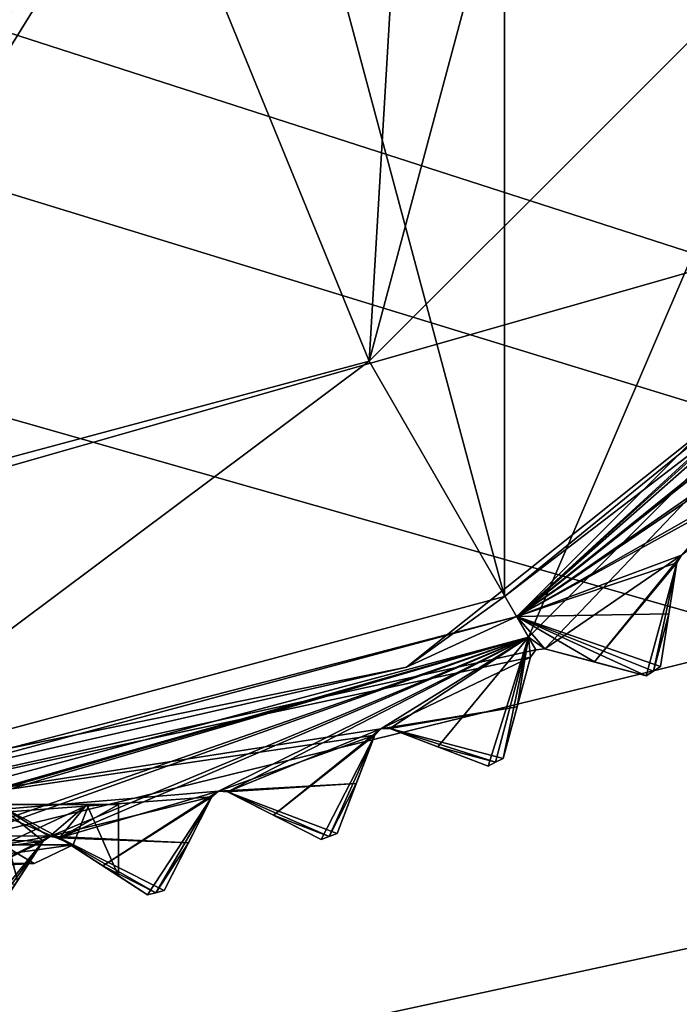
# Model space of a CAD drawing. Header units: millimetres. Extents: x -114 to 114, y -48 to 36.
# Tile 195 of 256: x 26 to 32, y -15 to -7. Entities that reach past the tile are written whole.
import ezdxf

# ---------------------------------------------------------------- set-up
doc = ezdxf.new("R2010")
doc.units = ezdxf.units.MM
doc.header["$LTSCALE"] = 65.185185
for name, color, linetype in [('2', 7, 'CONTINUOUS'), ('2786', 7, 'CONTINUOUS'), ('3463', 7, 'CONTINUOUS'), ('3464', 7, 'CONTINUOUS'), ('3544', 7, 'CONTINUOUS'), ('3546', 7, 'CONTINUOUS'), ('3547', 7, 'CONTINUOUS'), ('3548', 7, 'CONTINUOUS'), ('3549', 7, 'CONTINUOUS'), ('3550', 7, 'CONTINUOUS'), ('3551', 7, 'CONTINUOUS'), ('3552', 7, 'CONTINUOUS'), ('3553', 7, 'CONTINUOUS'), ('3586', 7, 'CONTINUOUS'), ('3627', 7, 'CONTINUOUS'), ('3628', 7, 'CONTINUOUS'), ('3629', 7, 'CONTINUOUS'), ('3630', 7, 'CONTINUOUS'), ('3631', 7, 'CONTINUOUS'), ('3648', 7, 'CONTINUOUS'), ('3649', 7, 'CONTINUOUS'), ('3650', 7, 'CONTINUOUS'), ('3652', 7, 'CONTINUOUS'), ('3653', 7, 'CONTINUOUS'), ('3658', 7, 'CONTINUOUS'), ('3659', 7, 'CONTINUOUS'), ('3836', 7, 'CONTINUOUS'), ('3837', 7, 'CONTINUOUS'), ('3840', 7, 'CONTINUOUS'), ('3842', 7, 'CONTINUOUS'), ('3843', 7, 'CONTINUOUS'), ('3850', 7, 'CONTINUOUS'), ('3851', 7, 'CONTINUOUS'), ('3902', 7, 'CONTINUOUS'), ('3903', 7, 'CONTINUOUS'), ('3904', 7, 'CONTINUOUS'), ('3905', 7, 'CONTINUOUS'), ('3927', 7, 'CONTINUOUS'), ('3935', 7, 'CONTINUOUS')]:
    doc.layers.add(name, color=color, linetype=linetype)

msp = doc.modelspace()

# ---------------------------------------------------------------- linework, layer by layer
at = {"layer": '2', "linetype": 'CONTINUOUS'}
for points in [[(-11.6345, -6.8483, 92.5), (113, -35, 92.5), (-9.8, 0, 92.5), (-11.6345, -6.8483, 92.5)], [(-9.8, 0, 92.5), (113, -35, 92.5), (21.2746, -6.8475, 92.5), (-9.8, 0, 92.5)], [(29.3258, -4.2309, 92.5), (113, -35, 92.5), (30.7, 0, 92.5), (29.3258, -4.2309, 92.5)], [(113, -35, 92.5), (68.2746, -6.8475, 92.5), (30.7, 0, 92.5), (113, -35, 92.5)], [(25.7254, -6.8475, 92.5), (113, -35, 92.5), (29.3258, -4.2309, 92.5), (25.7254, -6.8475, 92.5)], [(-16.6491, -11.8641, 92.5), (113, -35, 92.5), (-11.6345, -6.8483, 92.5), (-16.6491, -11.8641, 92.5)], [(21.2746, -6.8475, 92.5), (113, -35, 92.5), (25.7254, -6.8475, 92.5), (21.2746, -6.8475, 92.5)], [(-70.5, -8.7998, 92.5), (113, -35, 92.5), (-67.7807, -8.3691, 92.5), (-70.5, -8.7998, 92.5)], [(113, -35, 92.5), (-23.5, -13.7, 92.5), (-67.7807, -8.3691, 92.5), (113, -35, 92.5)], [(-113, -35, 92.5), (113, -35, 92.5), (-70.5, -8.7998, 92.5), (-113, -35, 92.5)], [(-23.5, -13.7, 92.5), (113, -35, 92.5), (-16.6491, -11.8641, 92.5), (-23.5, -13.7, 92.5)]]:
    msp.add_3dface(points, dxfattribs=at)
at = {"layer": '2786', "linetype": 'CONTINUOUS'}
for points in [[(-50.5, -32.5, 90), (63.3, 0, 90), (64.6742, -4.2309, 90), (-50.5, -32.5, 90)], [(63.3, 0, 90), (-50.5, -32.5, 90), (25.7254, -6.8475, 90), (63.3, 0, 90)], [(-50.5, -32.5, 90), (64.6742, -4.2309, 90), (68.2746, -6.8475, 90), (-50.5, -32.5, 90)], [(110.5, -32.5, 90), (-50.5, -32.5, 90), (72.7254, -6.8475, 90), (110.5, -32.5, 90)], [(-50.5, -32.5, 90), (68.2746, -6.8475, 90), (72.7254, -6.8475, 90), (-50.5, -32.5, 90)]]:
    msp.add_3dface(points, dxfattribs=at)
at = {"layer": '3463', "linetype": 'CONTINUOUS'}
for points in [[(30.2706, 11.7372, 110), (23.5, 13.55, 110), (30.2706, -11.7372, 110), (30.2706, 11.7372, 110)], [(30.2706, -11.7372, 110), (23.5, 13.55, 110), (23.5, -13.55, 110), (30.2706, -11.7372, 110)], [(33.0786, 9.584, 110), (30.2706, 11.7372, 110), (33.0786, -9.584, 110), (33.0786, 9.584, 110)], [(33.0786, -9.584, 110), (30.2706, 11.7372, 110), (30.2706, -11.7372, 110), (33.0786, -9.584, 110)]]:
    msp.add_3dface(points, dxfattribs=at)
at = {"layer": '3464', "linetype": 'CONTINUOUS'}
for points in [[(33.2428, -5.625, 93), (30.4751, -12.081, 93), (29.1249, -9.7428, 93), (33.2428, -5.625, 93)], [(35.5811, -6.9749, 93), (30.4751, -12.081, 93), (33.2428, -5.625, 93), (35.5811, -6.9749, 93)], [(30.4751, -12.081, 93), (23.5, -13.95, 93), (29.1249, -9.7428, 93), (30.4751, -12.081, 93)], [(29.1249, -9.7428, 93), (23.5, -13.95, 93), (23.5, -11.25, 93), (29.1249, -9.7428, 93)]]:
    msp.add_3dface(points, dxfattribs=at)
at = {"layer": '3544', "linetype": 'CONTINUOUS'}
for points in [[(31.6648, -11.8827, 108.8326), (31.5938, -12.331, 108.5), (31.733, -11.452, 109.1457), (31.6648, -11.8827, 108.8326)], [(31.733, -11.452, 109.1457), (31.5938, -12.331, 108.5), (31.5938, -12.331, 93.8), (31.733, -11.452, 109.1457)], [(31.6648, -11.8827, 93.4674), (31.733, -11.452, 109.1457), (31.5938, -12.331, 93.8), (31.6648, -11.8827, 93.4674)], [(31.733, -11.452, 93.1543), (31.733, -11.452, 109.1457), (31.6648, -11.8827, 93.4674), (31.733, -11.452, 93.1543)]]:
    msp.add_3dface(points, dxfattribs=at)
at = {"layer": '3546', "linetype": 'CONTINUOUS'}
for points in [[(30.3779, -12.6711, 108.8326), (30.2605, -13.1095, 108.5), (30.4908, -12.2499, 109.1457), (30.3779, -12.6711, 108.8326)], [(30.4908, -12.2499, 109.1457), (30.2605, -13.1095, 108.5), (30.2605, -13.1095, 93.8), (30.4908, -12.2499, 109.1457)], [(30.378, -12.671, 93.4674), (30.4908, -12.2499, 109.1457), (30.2605, -13.1095, 93.8), (30.378, -12.671, 93.4674)], [(30.4908, -12.2499, 93.1543), (30.4908, -12.2499, 109.1457), (30.378, -12.671, 93.4674), (30.4908, -12.2499, 93.1543)]]:
    msp.add_3dface(points, dxfattribs=at)
at = {"layer": '3547', "linetype": 'CONTINUOUS'}
for points in [[(31.4729, -12.4095, 93.8), (31.4729, -12.4095, 108.5), (30.6133, -12.1791, 93.1543), (31.4729, -12.4095, 93.8)], [(30.6133, -12.1791, 93.1543), (31.4729, -12.4095, 108.5), (31.0345, -12.292, 108.8326), (30.6133, -12.1791, 93.1543)], [(31.0346, -12.292, 93.4675), (31.4729, -12.4095, 93.8), (30.6133, -12.1791, 93.1543), (31.0346, -12.292, 93.4675)], [(30.6133, -12.1791, 109.1457), (30.6133, -12.1791, 93.1543), (31.0345, -12.292, 108.8326), (30.6133, -12.1791, 109.1457)]]:
    msp.add_3dface(points, dxfattribs=at)
at = {"layer": '3548', "linetype": 'CONTINUOUS'}
for points in [[(29.0158, -13.3206, 108.8326), (28.8531, -13.7443, 108.5), (29.1721, -12.9135, 109.1457), (29.0158, -13.3206, 108.8326)], [(29.1721, -12.9135, 109.1457), (28.8531, -13.7443, 108.5), (28.8531, -13.7443, 93.8), (29.1721, -12.9135, 109.1457)], [(29.0158, -13.3206, 93.4674), (29.1721, -12.9135, 109.1457), (28.8531, -13.7443, 93.8), (29.0158, -13.3206, 93.4674)], [(29.1721, -12.9135, 93.1543), (29.1721, -12.9135, 109.1457), (29.0158, -13.3206, 93.4674), (29.1721, -12.9135, 93.1543)]]:
    msp.add_3dface(points, dxfattribs=at)
at = {"layer": '3549', "linetype": 'CONTINUOUS'}
for points in [[(30.1321, -13.1749, 93.8), (30.1321, -13.1749, 108.5), (29.3012, -12.856, 93.1543), (30.1321, -13.1749, 93.8)], [(29.3012, -12.856, 93.1543), (30.1321, -13.1749, 108.5), (29.7084, -13.0123, 108.8326), (29.3012, -12.856, 93.1543)], [(29.7084, -13.0123, 93.4675), (30.1321, -13.1749, 93.8), (29.3012, -12.856, 93.1543), (29.7084, -13.0123, 93.4675)], [(29.3012, -12.856, 109.1457), (29.3012, -12.856, 93.1543), (29.7084, -13.0123, 108.8326), (29.3012, -12.856, 109.1457)]]:
    msp.add_3dface(points, dxfattribs=at)
at = {"layer": '3550', "linetype": 'CONTINUOUS'}
for points in [[(27.5932, -13.8242, 108.8326), (27.3871, -14.2286, 108.5), (27.7912, -13.4356, 109.1457), (27.5932, -13.8242, 108.8326)], [(27.7912, -13.4356, 109.1457), (27.3871, -14.2286, 108.5), (27.3871, -14.2286, 93.8), (27.7912, -13.4356, 109.1457)], [(27.5932, -13.8241, 93.4674), (27.7912, -13.4356, 109.1457), (27.3871, -14.2286, 93.8), (27.5932, -13.8241, 93.4674)], [(27.7912, -13.4356, 93.1543), (27.7912, -13.4356, 109.1457), (27.5932, -13.8241, 93.4674), (27.7912, -13.4356, 93.1543)]]:
    msp.add_3dface(points, dxfattribs=at)
at = {"layer": '3551', "linetype": 'CONTINUOUS'}
for points in [[(28.7186, -13.796, 93.8), (28.7186, -13.796, 108.5), (27.9257, -13.3919, 93.1543), (28.7186, -13.796, 93.8)], [(27.9257, -13.3919, 93.1543), (28.7186, -13.796, 108.5), (28.3142, -13.5899, 108.8326), (27.9257, -13.3919, 93.1543)], [(28.3143, -13.5899, 93.4675), (28.7186, -13.796, 93.8), (27.9257, -13.3919, 93.1543), (28.3143, -13.5899, 93.4675)], [(27.9257, -13.3919, 109.1457), (27.9257, -13.3919, 93.1543), (28.3142, -13.5899, 108.8326), (27.9257, -13.3919, 109.1457)]]:
    msp.add_3dface(points, dxfattribs=at)
at = {"layer": '3552', "linetype": 'CONTINUOUS'}
for points in [[(26.1448, -14.147, 96.7076), (25.8785, -14.557, 93.8), (26.3632, -13.8106, 96.9871), (26.1448, -14.147, 96.7076)], [(26.3632, -13.8106, 96.9871), (25.8785, -14.557, 93.8), (26.1258, -14.1763, 93.4674), (26.3632, -13.8106, 96.9871)], [(26.3632, -13.8106, 93.1543), (26.3632, -13.8106, 96.9871), (26.1258, -14.1763, 93.4674), (26.3632, -13.8106, 93.1543)]]:
    msp.add_3dface(points, dxfattribs=at)
at = {"layer": '3553', "linetype": 'CONTINUOUS'}
for points in [[(27, -14.1049, 99), (27.2479, -14.2659, 108.5), (26.5016, -13.7812, 100.8002), (27, -14.1049, 99)], [(26.5016, -13.7812, 100.8002), (27.2479, -14.2659, 108.5), (26.8673, -14.0187, 108.8326), (26.5016, -13.7812, 100.8002)], [(26.8674, -14.0187, 93.4675), (27.2479, -14.2659, 93.8), (26.5016, -13.7812, 93.1543), (26.8674, -14.0187, 93.4675)], [(26.5016, -13.7812, 93.1543), (27.2479, -14.2659, 93.8), (26.5016, -13.7812, 97.1998), (26.5016, -13.7812, 93.1543)], [(26.5016, -13.7812, 97.1998), (27.2479, -14.2659, 93.8), (27, -14.1049, 99), (26.5016, -13.7812, 97.1998)], [(26.5016, -13.7812, 109.1457), (26.5016, -13.7812, 100.8002), (26.8673, -14.0187, 108.8326), (26.5016, -13.7812, 109.1457)], [(27.2479, -14.2659, 93.8), (27.2479, -14.2659, 108.5), (27, -14.1049, 99), (27.2479, -14.2659, 93.8)]]:
    msp.add_3dface(points, dxfattribs=at)
at = {"layer": '3586', "linetype": 'CONTINUOUS'}
for points in [[(30.4751, -12.081, 93), (35.5811, -6.9749, 93), (30.6133, -12.1791, 93.1543), (30.4751, -12.081, 93)], [(30.6133, -12.1791, 93.1543), (35.5811, -6.9749, 93), (31.7729, -11.3868, 93.1248), (30.6133, -12.1791, 93.1543)], [(31.0346, -12.292, 93.4675), (30.6133, -12.1791, 93.1543), (31.7729, -11.3868, 93.1248), (31.0346, -12.292, 93.4675)], [(31.733, -11.452, 93.1543), (31.0346, -12.292, 93.4675), (31.7729, -11.3868, 93.1248), (31.733, -11.452, 93.1543)], [(31.733, -11.452, 93.1543), (31.4729, -12.4095, 93.8), (31.0346, -12.292, 93.4675), (31.733, -11.452, 93.1543)], [(31.4729, -12.4095, 93.8), (31.733, -11.452, 93.1543), (31.5334, -12.3704, 93.8), (31.4729, -12.4095, 93.8)], [(31.733, -11.452, 93.1543), (31.6648, -11.8827, 93.4674), (31.5334, -12.3704, 93.8), (31.733, -11.452, 93.1543)], [(31.6648, -11.8827, 93.4674), (31.5938, -12.331, 93.8), (31.5334, -12.3704, 93.8), (31.6648, -11.8827, 93.4674)], [(23.5, -13.95, 93), (30.4751, -12.081, 93), (23.5, -14.0748, 93.1248), (23.5, -13.95, 93)], [(23.5, -14.0748, 93.1248), (30.4751, -12.081, 93), (23.536, -14.0815, 93.1316), (23.5, -14.0748, 93.1248)], [(30.4751, -12.081, 93), (23.5707, -14.1041, 93.1543), (23.536, -14.0815, 93.1316), (30.4751, -12.081, 93)], [(23.5707, -14.1041, 93.1543), (30.4751, -12.081, 93), (24.9712, -13.9977, 93.1248), (23.5707, -14.1041, 93.1543)], [(30.4751, -12.081, 93), (25.0446, -14.0194, 93.1543), (24.9712, -13.9977, 93.1248), (30.4751, -12.081, 93)], [(25.0446, -14.0194, 93.1543), (30.4751, -12.081, 93), (26.4263, -13.7672, 93.1248), (25.0446, -14.0194, 93.1543)], [(30.4751, -12.081, 93), (26.5016, -13.7812, 93.1543), (26.4263, -13.7672, 93.1248), (30.4751, -12.081, 93)], [(26.5016, -13.7812, 93.1543), (30.4751, -12.081, 93), (27.8493, -13.3859, 93.1248), (26.5016, -13.7812, 93.1543)], [(30.4751, -12.081, 93), (27.9257, -13.3919, 93.1543), (27.8493, -13.3859, 93.1248), (30.4751, -12.081, 93)], [(27.9257, -13.3919, 93.1543), (30.4751, -12.081, 93), (29.2247, -12.858, 93.1248), (27.9257, -13.3919, 93.1543)], [(30.4751, -12.081, 93), (29.3012, -12.856, 93.1543), (29.2247, -12.858, 93.1248), (30.4751, -12.081, 93)], [(30.4751, -12.081, 93), (29.7084, -13.0123, 93.4675), (29.3012, -12.856, 93.1543), (30.4751, -12.081, 93)], [(30.4751, -12.081, 93), (30.1321, -13.1749, 93.8), (29.7084, -13.0123, 93.4675), (30.4751, -12.081, 93)], [(30.1321, -13.1749, 93.8), (30.4751, -12.081, 93), (30.1964, -13.1423, 93.8), (30.1321, -13.1749, 93.8)], [(30.4751, -12.081, 93), (30.2605, -13.1095, 93.8), (30.1964, -13.1423, 93.8), (30.4751, -12.081, 93)], [(30.4751, -12.081, 93), (30.378, -12.671, 93.4674), (30.2605, -13.1095, 93.8), (30.4751, -12.081, 93)], [(30.4751, -12.081, 93), (30.4908, -12.2499, 93.1543), (30.378, -12.671, 93.4674), (30.4751, -12.081, 93)], [(30.4908, -12.2499, 93.1543), (30.4751, -12.081, 93), (30.5374, -12.1892, 93.1248), (30.4908, -12.2499, 93.1543)], [(30.4751, -12.081, 93), (30.6133, -12.1791, 93.1543), (30.5374, -12.1892, 93.1248), (30.4751, -12.081, 93)], [(28.3143, -13.5899, 93.4675), (27.9257, -13.3919, 93.1543), (29.2247, -12.858, 93.1248), (28.3143, -13.5899, 93.4675)], [(29.1721, -12.9135, 93.1543), (28.3143, -13.5899, 93.4675), (29.2247, -12.858, 93.1248), (29.1721, -12.9135, 93.1543)], [(29.1721, -12.9135, 93.1543), (28.7186, -13.796, 93.8), (28.3143, -13.5899, 93.4675), (29.1721, -12.9135, 93.1543)], [(28.7186, -13.796, 93.8), (29.1721, -12.9135, 93.1543), (28.7859, -13.7703, 93.8), (28.7186, -13.796, 93.8)], [(29.1721, -12.9135, 93.1543), (29.0158, -13.3206, 93.4674), (28.7859, -13.7703, 93.8), (29.1721, -12.9135, 93.1543)], [(29.0158, -13.3206, 93.4674), (28.8531, -13.7443, 93.8), (28.7859, -13.7703, 93.8), (29.0158, -13.3206, 93.4674)], [(26.8674, -14.0187, 93.4675), (26.5016, -13.7812, 93.1543), (27.8493, -13.3859, 93.1248), (26.8674, -14.0187, 93.4675)], [(27.7912, -13.4356, 93.1543), (26.8674, -14.0187, 93.4675), (27.8493, -13.3859, 93.1248), (27.7912, -13.4356, 93.1543)], [(27.7912, -13.4356, 93.1543), (27.2479, -14.2659, 93.8), (26.8674, -14.0187, 93.4675), (27.7912, -13.4356, 93.1543)], [(27.2479, -14.2659, 93.8), (27.7912, -13.4356, 93.1543), (27.3176, -14.2474, 93.8), (27.2479, -14.2659, 93.8)], [(27.7912, -13.4356, 93.1543), (27.5932, -13.8241, 93.4674), (27.3176, -14.2474, 93.8), (27.7912, -13.4356, 93.1543)], [(25.3836, -14.2939, 93.4675), (25.0446, -14.0194, 93.1543), (26.4263, -13.7672, 93.1248), (25.3836, -14.2939, 93.4675)], [(26.3632, -13.8106, 93.1543), (25.3836, -14.2939, 93.4675), (26.4263, -13.7672, 93.1248), (26.3632, -13.8106, 93.1543)], [(26.3632, -13.8106, 93.1543), (25.7362, -14.5795, 93.8), (25.3836, -14.2939, 93.4675), (26.3632, -13.8106, 93.1543)], [(25.7362, -14.5795, 93.8), (26.3632, -13.8106, 93.1543), (25.8074, -14.5684, 93.8), (25.7362, -14.5795, 93.8)], [(26.3632, -13.8106, 93.1543), (26.1258, -14.1763, 93.4674), (25.8074, -14.5684, 93.8), (26.3632, -13.8106, 93.1543)], [(27.5932, -13.8241, 93.4674), (27.3871, -14.2286, 93.8), (27.3176, -14.2474, 93.8), (27.5932, -13.8241, 93.4674)]]:
    msp.add_3dface(points, dxfattribs=at)
at = {"layer": '3627', "linetype": 'CONTINUOUS'}
for points in [[(31.733, -11.452, 109.1457), (31.733, -11.452, 93.1543), (31.7729, -11.3868, 93.1248), (31.733, -11.452, 109.1457)], [(31.733, -11.452, 109.1457), (31.7729, -11.3868, 93.1248), (31.7729, -11.3868, 109.1752), (31.733, -11.452, 109.1457)]]:
    msp.add_3dface(points, dxfattribs=at)
at = {"layer": '3628', "linetype": 'CONTINUOUS'}
for points in [[(30.6133, -12.1791, 93.1543), (30.6133, -12.1791, 109.1457), (30.5374, -12.1892, 109.1752), (30.6133, -12.1791, 93.1543)], [(30.5374, -12.1892, 93.1248), (30.6133, -12.1791, 93.1543), (30.5374, -12.1892, 109.1752), (30.5374, -12.1892, 93.1248)], [(30.4908, -12.2499, 109.1457), (30.4908, -12.2499, 93.1543), (30.5374, -12.1892, 93.1248), (30.4908, -12.2499, 109.1457)], [(30.4908, -12.2499, 109.1457), (30.5374, -12.1892, 93.1248), (30.5374, -12.1892, 109.1752), (30.4908, -12.2499, 109.1457)]]:
    msp.add_3dface(points, dxfattribs=at)
at = {"layer": '3629', "linetype": 'CONTINUOUS'}
for points in [[(29.1721, -12.9135, 109.1457), (29.1721, -12.9135, 93.1543), (29.2247, -12.858, 93.1248), (29.1721, -12.9135, 109.1457)], [(29.1721, -12.9135, 109.1457), (29.2247, -12.858, 93.1248), (29.2247, -12.858, 109.1752), (29.1721, -12.9135, 109.1457)], [(29.3012, -12.856, 93.1543), (29.3012, -12.856, 109.1457), (29.2247, -12.858, 109.1752), (29.3012, -12.856, 93.1543)], [(29.2247, -12.858, 93.1248), (29.3012, -12.856, 93.1543), (29.2247, -12.858, 109.1752), (29.2247, -12.858, 93.1248)]]:
    msp.add_3dface(points, dxfattribs=at)
at = {"layer": '3630', "linetype": 'CONTINUOUS'}
for points in [[(27.7912, -13.4356, 109.1457), (27.7912, -13.4356, 93.1543), (27.8493, -13.3859, 93.1248), (27.7912, -13.4356, 109.1457)], [(27.7912, -13.4356, 109.1457), (27.8493, -13.3859, 93.1248), (27.8493, -13.3859, 109.1752), (27.7912, -13.4356, 109.1457)], [(27.9257, -13.3919, 93.1543), (27.9257, -13.3919, 109.1457), (27.8493, -13.3859, 109.1752), (27.9257, -13.3919, 93.1543)], [(27.8493, -13.3859, 93.1248), (27.9257, -13.3919, 93.1543), (27.8493, -13.3859, 109.1752), (27.8493, -13.3859, 93.1248)]]:
    msp.add_3dface(points, dxfattribs=at)
at = {"layer": '3631', "linetype": 'CONTINUOUS'}
for points in [[(26.3632, -13.8106, 96.9871), (26.3632, -13.8106, 93.1543), (26.4263, -13.7672, 93.1248), (26.3632, -13.8106, 96.9871)], [(26.3632, -13.8106, 96.9871), (26.4263, -13.7672, 93.1248), (26.4164, -13.7699, 97.0649), (26.3632, -13.8106, 96.9871)], [(26.4263, -13.7672, 93.1248), (26.5016, -13.7812, 93.1543), (26.4164, -13.7699, 97.0649), (26.4263, -13.7672, 93.1248)], [(26.5016, -13.7812, 93.1543), (26.5016, -13.7812, 97.1998), (26.4164, -13.7699, 97.0649), (26.5016, -13.7812, 93.1543)]]:
    msp.add_3dface(points, dxfattribs=at)
at = {"layer": '3648', "linetype": 'CONTINUOUS'}
for points in [[(23.5, -7.5, 108), (23.5, 7.5, 108), (27.9083, 6.0677, 108), (23.5, -7.5, 108)], [(27.9083, -6.0677, 108), (23.5, -7.5, 108), (27.9083, 6.0677, 108), (27.9083, -6.0677, 108)]]:
    msp.add_3dface(points, dxfattribs=at)
at = {"layer": '3649', "linetype": 'CONTINUOUS'}
for points in [[(23.5, -7.5, 108), (27.9083, -6.0677, 108), (23.5, -7.5, 106), (23.5, -7.5, 108)], [(23.5, -7.5, 106), (27.9083, -6.0677, 108), (27.9083, -6.0677, 106), (23.5, -7.5, 106)]]:
    msp.add_3dface(points, dxfattribs=at)
at = {"layer": '3650', "linetype": 'CONTINUOUS'}
msp.add_3dface([(23.5, -7.5, 106), (27.9083, -6.0677, 106), (23.8949, -6.3377, 106), (23.5, -7.5, 106)], dxfattribs=at)
at = {"layer": '3652', "linetype": 'CONTINUOUS'}
for points in [[(33.2428, -5.625, 93.5), (29.1249, -9.7428, 93.5), (33.2428, 5.625, 93.5), (33.2428, -5.625, 93.5)], [(33.2428, 5.625, 93.5), (29.1249, -9.7428, 93.5), (29.5868, -1.9776, 93.5), (33.2428, 5.625, 93.5)], [(29.5868, -1.9776, 93.5), (29.1249, -9.7428, 93.5), (27.2619, -5.1776, 93.5), (29.5868, -1.9776, 93.5)], [(29.1249, -9.7428, 93.5), (23.5, -11.25, 93.5), (27.2619, -5.1776, 93.5), (29.1249, -9.7428, 93.5)], [(23.5, -11.25, 93.5), (23.5, -6.4, 93.5), (27.2619, -5.1776, 93.5), (23.5, -11.25, 93.5)]]:
    msp.add_3dface(points, dxfattribs=at)
at = {"layer": '3653', "linetype": 'CONTINUOUS'}
for points in [[(33.2428, -5.625, 93), (29.1249, -9.7428, 93), (33.2428, -5.625, 93.5), (33.2428, -5.625, 93)], [(29.1249, -9.7428, 93), (29.1249, -9.7428, 93.5), (33.2428, -5.625, 93.5), (29.1249, -9.7428, 93)], [(29.1249, -9.7428, 93), (23.5, -11.25, 93), (29.1249, -9.7428, 93.5), (29.1249, -9.7428, 93)], [(23.5, -11.25, 93), (23.5, -11.25, 93.5), (29.1249, -9.7428, 93.5), (23.5, -11.25, 93)]]:
    msp.add_3dface(points, dxfattribs=at)
at = {"layer": '3658', "linetype": 'CONTINUOUS'}
for points in [[(26.1448, -14.147, 96.7076), (26.3632, -13.8106, 96.9871), (25.975, -13.5, 96.5252), (26.1448, -14.147, 96.7076)], [(26.3632, -13.8106, 96.9871), (26.4164, -13.7699, 97.0649), (25.975, -13.5, 96.5252), (26.3632, -13.8106, 96.9871)], [(26.4164, -13.7699, 97.0649), (26.5016, -13.7812, 97.1998), (25.975, -13.5, 96.5252), (26.4164, -13.7699, 97.0649)], [(25.975, -13.5, 96.5252), (26.5016, -13.7812, 97.1998), (26.7336, -13.5, 97.6607), (25.975, -13.5, 96.5252)], [(25.975, -13.5, 101.4748), (26.7336, -13.5, 100.3393), (26.4164, -13.7699, 100.9351), (25.975, -13.5, 101.4748)], [(26.1448, -14.147, 101.2924), (25.975, -13.5, 101.4748), (26.3632, -13.8106, 101.0129), (26.1448, -14.147, 101.2924)], [(26.3632, -13.8106, 101.0129), (25.975, -13.5, 101.4748), (26.4164, -13.7699, 100.9351), (26.3632, -13.8106, 101.0129)], [(26.7336, -13.5, 100.3393), (26.5016, -13.7812, 100.8002), (26.4164, -13.7699, 100.9351), (26.7336, -13.5, 100.3393)], [(26.5016, -13.7812, 97.1998), (27, -14.1049, 99), (26.7336, -13.5, 97.6607), (26.5016, -13.7812, 97.1998)], [(27, -14.1049, 99), (26.5016, -13.7812, 100.8002), (27, -13.5, 99), (27, -14.1049, 99)], [(27, -13.5, 99), (26.5016, -13.7812, 100.8002), (26.7336, -13.5, 100.3393), (27, -13.5, 99)], [(26.7336, -13.5, 97.6607), (27, -14.1049, 99), (27, -13.5, 99), (26.7336, -13.5, 97.6607)]]:
    msp.add_3dface(points, dxfattribs=at)
at = {"layer": '3659', "linetype": 'CONTINUOUS'}
for points in [[(25.975, -13.5, 96.5252), (26.7336, -13.5, 97.6607), (25.7981, -13.5, 96.7019), (25.975, -13.5, 96.5252)], [(26.7336, -13.5, 97.6607), (26.75, -13.5, 99), (25.7981, -13.5, 96.7019), (26.7336, -13.5, 97.6607)], [(26.75, -13.5, 99), (25.975, -13.5, 101.4748), (25.7981, -13.5, 101.2981), (26.75, -13.5, 99)], [(26.7336, -13.5, 100.3393), (25.975, -13.5, 101.4748), (26.75, -13.5, 99), (26.7336, -13.5, 100.3393)], [(26.7336, -13.5, 97.6607), (27, -13.5, 99), (26.75, -13.5, 99), (26.7336, -13.5, 97.6607)], [(27, -13.5, 99), (26.7336, -13.5, 100.3393), (26.75, -13.5, 99), (27, -13.5, 99)]]:
    msp.add_3dface(points, dxfattribs=at)
at = {"layer": '3836', "linetype": 'CONTINUOUS'}
for points in [[(30.375, -11.9078, 109.5), (35.6891, -7.0374, 109.1752), (35.4078, -6.875, 109.5), (30.375, -11.9078, 109.5)], [(35.6791, -7.1133, 109.1457), (35.6891, -7.0374, 109.1752), (30.375, -11.9078, 109.5), (35.6791, -7.1133, 109.1457)], [(34.8867, -8.273, 109.1752), (35.6791, -7.1133, 109.1457), (30.375, -11.9078, 109.5), (34.8867, -8.273, 109.1752)], [(34.8689, -8.3474, 109.1457), (34.8867, -8.273, 109.1752), (30.375, -11.9078, 109.5), (34.8689, -8.3474, 109.1457)], [(33.9596, -9.4179, 109.1752), (34.8689, -8.3474, 109.1457), (30.375, -11.9078, 109.5), (33.9596, -9.4179, 109.1752)], [(33.9341, -9.49, 109.1457), (33.9596, -9.4179, 109.1752), (30.375, -11.9078, 109.5), (33.9341, -9.49, 109.1457)], [(32.9178, -10.4596, 109.1752), (33.9341, -9.49, 109.1457), (30.375, -11.9078, 109.5), (32.9178, -10.4596, 109.1752)], [(32.8849, -10.5287, 109.1457), (32.9178, -10.4596, 109.1752), (30.375, -11.9078, 109.5), (32.8849, -10.5287, 109.1457)], [(31.7729, -11.3868, 109.1752), (32.8849, -10.5287, 109.1457), (30.375, -11.9078, 109.5), (31.7729, -11.3868, 109.1752)], [(31.733, -11.452, 109.1457), (31.7729, -11.3868, 109.1752), (30.375, -11.9078, 109.5), (31.733, -11.452, 109.1457)], [(31.6648, -11.8827, 108.8326), (31.733, -11.452, 109.1457), (30.375, -11.9078, 109.5), (31.6648, -11.8827, 108.8326)], [(23.5, -13.75, 109.5), (30.5374, -12.1892, 109.1752), (30.375, -11.9078, 109.5), (23.5, -13.75, 109.5)], [(31.5938, -12.331, 108.5), (31.6648, -11.8827, 108.8326), (30.375, -11.9078, 109.5), (31.5938, -12.331, 108.5)], [(31.5938, -12.331, 108.5), (30.375, -11.9078, 109.5), (31.5334, -12.3704, 108.5), (31.5938, -12.331, 108.5)], [(31.0345, -12.292, 108.8326), (31.4729, -12.4095, 108.5), (30.375, -11.9078, 109.5), (31.0345, -12.292, 108.8326)], [(30.375, -11.9078, 109.5), (31.4729, -12.4095, 108.5), (31.5334, -12.3704, 108.5), (30.375, -11.9078, 109.5)], [(30.6133, -12.1791, 109.1457), (31.0345, -12.292, 108.8326), (30.375, -11.9078, 109.5), (30.6133, -12.1791, 109.1457)], [(30.5374, -12.1892, 109.1752), (30.6133, -12.1791, 109.1457), (30.375, -11.9078, 109.5), (30.5374, -12.1892, 109.1752)], [(30.4908, -12.2499, 109.1457), (30.5374, -12.1892, 109.1752), (23.5, -13.75, 109.5), (30.4908, -12.2499, 109.1457)], [(29.2247, -12.858, 109.1752), (30.4908, -12.2499, 109.1457), (23.5, -13.75, 109.5), (29.2247, -12.858, 109.1752)], [(30.3779, -12.6711, 108.8326), (30.4908, -12.2499, 109.1457), (29.2247, -12.858, 109.1752), (30.3779, -12.6711, 108.8326)], [(29.3012, -12.856, 109.1457), (30.3779, -12.6711, 108.8326), (29.2247, -12.858, 109.1752), (29.3012, -12.856, 109.1457)], [(30.2605, -13.1095, 108.5), (30.3779, -12.6711, 108.8326), (29.3012, -12.856, 109.1457), (30.2605, -13.1095, 108.5)], [(29.1721, -12.9135, 109.1457), (29.2247, -12.858, 109.1752), (23.5, -13.75, 109.5), (29.1721, -12.9135, 109.1457)], [(27.8493, -13.3859, 109.1752), (29.1721, -12.9135, 109.1457), (23.5, -13.75, 109.5), (27.8493, -13.3859, 109.1752)], [(29.0158, -13.3206, 108.8326), (29.1721, -12.9135, 109.1457), (27.8493, -13.3859, 109.1752), (29.0158, -13.3206, 108.8326)], [(30.2605, -13.1095, 108.5), (29.3012, -12.856, 109.1457), (30.1964, -13.1423, 108.5), (30.2605, -13.1095, 108.5)], [(29.3012, -12.856, 109.1457), (29.7084, -13.0123, 108.8326), (30.1964, -13.1423, 108.5), (29.3012, -12.856, 109.1457)], [(29.7084, -13.0123, 108.8326), (30.1321, -13.1749, 108.5), (30.1964, -13.1423, 108.5), (29.7084, -13.0123, 108.8326)], [(27.9257, -13.3919, 109.1457), (29.0158, -13.3206, 108.8326), (27.8493, -13.3859, 109.1752), (27.9257, -13.3919, 109.1457)], [(28.8531, -13.7443, 108.5), (29.0158, -13.3206, 108.8326), (27.9257, -13.3919, 109.1457), (28.8531, -13.7443, 108.5)], [(27.7912, -13.4356, 109.1457), (27.8493, -13.3859, 109.1752), (23.5, -13.75, 109.5), (27.7912, -13.4356, 109.1457)], [(27.7912, -13.4356, 109.1457), (23.5, -13.75, 109.5), (26.4263, -13.7672, 109.1752), (27.7912, -13.4356, 109.1457)], [(27.5932, -13.8242, 108.8326), (27.7912, -13.4356, 109.1457), (26.4263, -13.7672, 109.1752), (27.5932, -13.8242, 108.8326)], [(28.8531, -13.7443, 108.5), (27.9257, -13.3919, 109.1457), (28.7859, -13.7703, 108.5), (28.8531, -13.7443, 108.5)], [(27.9257, -13.3919, 109.1457), (28.3142, -13.5899, 108.8326), (28.7859, -13.7703, 108.5), (27.9257, -13.3919, 109.1457)], [(28.3142, -13.5899, 108.8326), (28.7186, -13.796, 108.5), (28.7859, -13.7703, 108.5), (28.3142, -13.5899, 108.8326)], [(26.4263, -13.7672, 109.1752), (23.5, -13.75, 109.5), (26.3632, -13.8106, 109.1457), (26.4263, -13.7672, 109.1752)], [(26.3632, -13.8106, 109.1457), (23.5, -13.75, 109.5), (24.9712, -13.9977, 109.1752), (26.3632, -13.8106, 109.1457)], [(26.5016, -13.7812, 109.1457), (27.5932, -13.8242, 108.8326), (26.4263, -13.7672, 109.1752), (26.5016, -13.7812, 109.1457)], [(26.1257, -14.1763, 108.8326), (26.3632, -13.8106, 109.1457), (24.9712, -13.9977, 109.1752), (26.1257, -14.1763, 108.8326)], [(27.3871, -14.2286, 108.5), (27.5932, -13.8242, 108.8326), (26.5016, -13.7812, 109.1457), (27.3871, -14.2286, 108.5)], [(27.3871, -14.2286, 108.5), (26.5016, -13.7812, 109.1457), (27.3176, -14.2474, 108.5), (27.3871, -14.2286, 108.5)], [(26.5016, -13.7812, 109.1457), (26.8673, -14.0187, 108.8326), (27.3176, -14.2474, 108.5), (26.5016, -13.7812, 109.1457)], [(26.8673, -14.0187, 108.8326), (27.2479, -14.2659, 108.5), (27.3176, -14.2474, 108.5), (26.8673, -14.0187, 108.8326)]]:
    msp.add_3dface(points, dxfattribs=at)
at = {"layer": '3837', "linetype": 'CONTINUOUS'}
for points in [[(30.375, -11.9078, 109.5), (35.4078, -6.875, 109.5), (30.375, -11.9078, 109.8), (30.375, -11.9078, 109.5)], [(30.375, -11.9078, 109.8), (35.4078, -6.875, 109.5), (35.4078, -6.875, 109.8), (30.375, -11.9078, 109.8)], [(23.5, -13.75, 109.5), (30.375, -11.9078, 109.5), (23.5, -13.75, 109.8), (23.5, -13.75, 109.5)], [(23.5, -13.75, 109.8), (30.375, -11.9078, 109.5), (30.375, -11.9078, 109.8), (23.5, -13.75, 109.8)]]:
    msp.add_3dface(points, dxfattribs=at)
at = {"layer": '3840', "linetype": 'CONTINUOUS'}
for points in [[(30.375, -11.9078, 109.8), (35.4078, -6.875, 109.8), (34.2044, -8.5365, 109.9414), (30.375, -11.9078, 109.8)], [(34.2044, -8.5365, 109.9414), (30.2706, -11.7372, 110), (29.4405, -12.3355, 109.9414), (34.2044, -8.5365, 109.9414)], [(30.375, -11.9078, 109.8), (34.2044, -8.5365, 109.9414), (29.4405, -12.3355, 109.9414), (30.375, -11.9078, 109.8)], [(33.0786, -9.584, 110), (30.2706, -11.7372, 110), (34.2044, -8.5365, 109.9414), (33.0786, -9.584, 110)], [(30.2706, -11.7372, 110), (23.5, -13.55, 110), (29.4405, -12.3355, 109.9414), (30.2706, -11.7372, 110)], [(23.5, -13.75, 109.8), (30.375, -11.9078, 109.8), (23.5, -13.6914, 109.9414), (23.5, -13.75, 109.8)], [(30.375, -11.9078, 109.8), (29.4405, -12.3355, 109.9414), (23.5, -13.6914, 109.9414), (30.375, -11.9078, 109.8)], [(29.4405, -12.3355, 109.9414), (23.5, -13.55, 110), (23.5, -13.6914, 109.9414), (29.4405, -12.3355, 109.9414)]]:
    msp.add_3dface(points, dxfattribs=at)
at = {"layer": '3842', "linetype": 'CONTINUOUS'}
msp.add_3dface([(26.2863, -13.9987, 99), (25.4702, -13.9987, 100.9702), (24.8941, -14.0747, 99), (26.2863, -13.9987, 99)], dxfattribs=at)
at = {"layer": '3843', "linetype": 'CONTINUOUS'}
for points in [[(26.75, -13.5, 99), (25.7981, -13.5, 101.2981), (26.6162, -13.8405, 99), (26.75, -13.5, 99)], [(26.6162, -13.8405, 99), (25.7981, -13.5, 101.2981), (26.021, -13.8405, 100.8316), (26.6162, -13.8405, 99)], [(25.4702, -13.9987, 100.9702), (26.2863, -13.9987, 99), (26.021, -13.8405, 100.8316), (25.4702, -13.9987, 100.9702)], [(26.2863, -13.9987, 99), (26.6162, -13.8405, 99), (26.021, -13.8405, 100.8316), (26.2863, -13.9987, 99)]]:
    msp.add_3dface(points, dxfattribs=at)
at = {"layer": '3850', "linetype": 'CONTINUOUS'}
for points in [[(23.5, -14.1, 99), (26.2863, -13.9987, 99), (24.8941, -14.0747, 99), (23.5, -14.1, 99)], [(26.2863, -13.9987, 99), (23.5, -14.1, 99), (25.4702, -13.9987, 97.0298), (26.2863, -13.9987, 99)]]:
    msp.add_3dface(points, dxfattribs=at)
at = {"layer": '3851', "linetype": 'CONTINUOUS'}
for points in [[(25.7981, -13.5, 96.7019), (26.75, -13.5, 99), (26.021, -13.8405, 97.1684), (25.7981, -13.5, 96.7019)], [(26.75, -13.5, 99), (26.6162, -13.8405, 99), (26.021, -13.8405, 97.1684), (26.75, -13.5, 99)], [(26.6162, -13.8405, 99), (26.2863, -13.9987, 99), (25.4702, -13.9987, 97.0298), (26.6162, -13.8405, 99)], [(26.6162, -13.8405, 99), (25.4702, -13.9987, 97.0298), (26.021, -13.8405, 97.1684), (26.6162, -13.8405, 99)]]:
    msp.add_3dface(points, dxfattribs=at)
at = {"layer": '3902', "linetype": 'CONTINUOUS'}
for points in [[(31.5938, -12.331, 93.8), (31.5938, -12.331, 108.5), (31.5334, -12.3704, 108.5), (31.5938, -12.331, 93.8)], [(31.5334, -12.3704, 93.8), (31.5938, -12.331, 93.8), (31.5334, -12.3704, 108.5), (31.5334, -12.3704, 93.8)], [(31.4729, -12.4095, 108.5), (31.4729, -12.4095, 93.8), (31.5334, -12.3704, 93.8), (31.4729, -12.4095, 108.5)], [(31.4729, -12.4095, 108.5), (31.5334, -12.3704, 93.8), (31.5334, -12.3704, 108.5), (31.4729, -12.4095, 108.5)]]:
    msp.add_3dface(points, dxfattribs=at)
at = {"layer": '3903', "linetype": 'CONTINUOUS'}
for points in [[(30.1321, -13.1749, 108.5), (30.1321, -13.1749, 93.8), (30.1964, -13.1423, 93.8), (30.1321, -13.1749, 108.5)], [(30.1321, -13.1749, 108.5), (30.1964, -13.1423, 93.8), (30.1964, -13.1423, 108.5), (30.1321, -13.1749, 108.5)], [(30.2605, -13.1095, 93.8), (30.2605, -13.1095, 108.5), (30.1964, -13.1423, 108.5), (30.2605, -13.1095, 93.8)], [(30.1964, -13.1423, 93.8), (30.2605, -13.1095, 93.8), (30.1964, -13.1423, 108.5), (30.1964, -13.1423, 93.8)]]:
    msp.add_3dface(points, dxfattribs=at)
at = {"layer": '3904', "linetype": 'CONTINUOUS'}
for points in [[(28.8531, -13.7443, 93.8), (28.8531, -13.7443, 108.5), (28.7859, -13.7703, 108.5), (28.8531, -13.7443, 93.8)], [(28.7859, -13.7703, 93.8), (28.8531, -13.7443, 93.8), (28.7859, -13.7703, 108.5), (28.7859, -13.7703, 93.8)], [(28.7186, -13.796, 108.5), (28.7186, -13.796, 93.8), (28.7859, -13.7703, 93.8), (28.7186, -13.796, 108.5)], [(28.7186, -13.796, 108.5), (28.7859, -13.7703, 93.8), (28.7859, -13.7703, 108.5), (28.7186, -13.796, 108.5)]]:
    msp.add_3dface(points, dxfattribs=at)
at = {"layer": '3905', "linetype": 'CONTINUOUS'}
for points in [[(27.2479, -14.2659, 108.5), (27.2479, -14.2659, 93.8), (27.3176, -14.2474, 93.8), (27.2479, -14.2659, 108.5)], [(27.2479, -14.2659, 108.5), (27.3176, -14.2474, 93.8), (27.3176, -14.2474, 108.5), (27.2479, -14.2659, 108.5)], [(27.3871, -14.2286, 93.8), (27.3871, -14.2286, 108.5), (27.3176, -14.2474, 108.5), (27.3871, -14.2286, 93.8)], [(27.3176, -14.2474, 93.8), (27.3871, -14.2286, 93.8), (27.3176, -14.2474, 108.5), (27.3176, -14.2474, 93.8)]]:
    msp.add_3dface(points, dxfattribs=at)
at = {"layer": '3927', "linetype": 'CONTINUOUS'}
for points in [[(25.8785, -14.557, 101.5676), (26.1448, -14.147, 101.2924), (26.3632, -13.8106, 109.1457), (25.8785, -14.557, 101.5676)], [(25.8785, -14.557, 101.5676), (26.3632, -13.8106, 109.1457), (25.8785, -14.557, 108.5), (25.8785, -14.557, 101.5676)], [(26.3632, -13.8106, 109.1457), (26.1257, -14.1763, 108.8326), (25.8785, -14.557, 108.5), (26.3632, -13.8106, 109.1457)], [(26.1448, -14.147, 101.2924), (26.3632, -13.8106, 101.0129), (26.3632, -13.8106, 109.1457), (26.1448, -14.147, 101.2924)]]:
    msp.add_3dface(points, dxfattribs=at)
at = {"layer": '3935', "linetype": 'CONTINUOUS'}
for points in [[(26.4164, -13.7699, 100.9351), (26.4263, -13.7672, 109.1752), (26.3632, -13.8106, 109.1457), (26.4164, -13.7699, 100.9351)], [(26.3632, -13.8106, 101.0129), (26.4164, -13.7699, 100.9351), (26.3632, -13.8106, 109.1457), (26.3632, -13.8106, 101.0129)], [(26.4164, -13.7699, 100.9351), (26.5016, -13.7812, 100.8002), (26.4263, -13.7672, 109.1752), (26.4164, -13.7699, 100.9351)], [(26.5016, -13.7812, 100.8002), (26.5016, -13.7812, 109.1457), (26.4263, -13.7672, 109.1752), (26.5016, -13.7812, 100.8002)]]:
    msp.add_3dface(points, dxfattribs=at)

doc.saveas('drawing.dxf')
